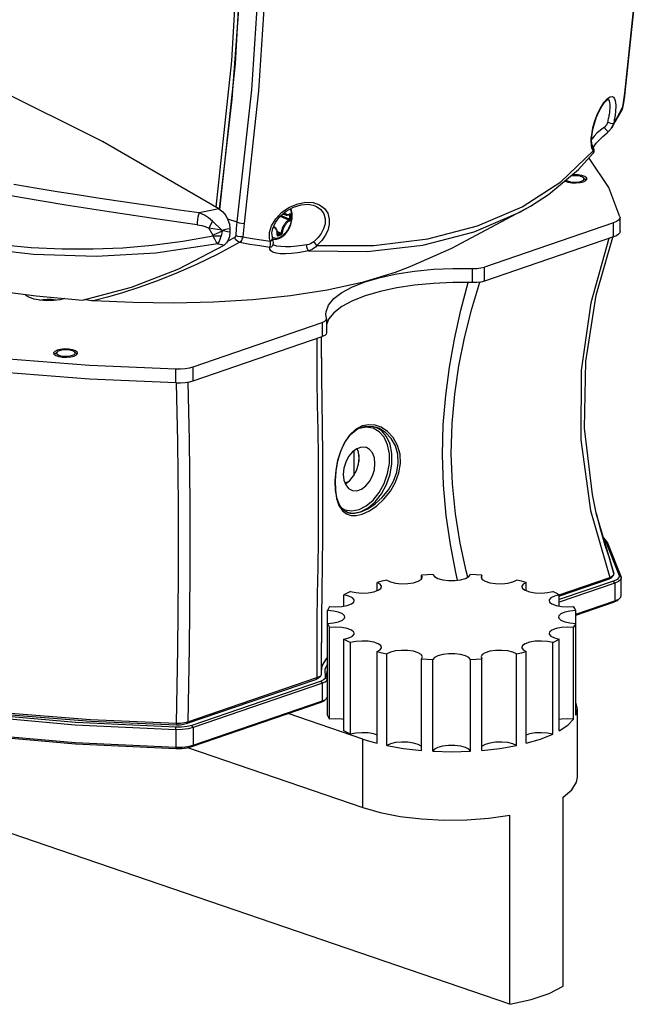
# Model space of a CAD drawing. Extents: x 0 to 420, y 0 to 297.
# Tile 58 of 65: x 365 to 382, y 187 to 213. Entities that reach past the tile are written whole.
import ezdxf

# ---------------------------------------------------------------- set-up
doc = ezdxf.new("R2010")
doc.units = 0
doc.header["$LTSCALE"] = 23.1
doc.layers.get('0').update_dxf_attribs({"linetype": 'CONTINUOUS'})
doc.layers.add('02___PRT_ALL_AXES', color=7, linetype='CONTINUOUS')

msp = doc.modelspace()

# ---------------------------------------------------------------- linework, layer by layer
at = {"color": 7, "linetype": 'CONTINUOUS'}
for p, q in [((371.001, 211.714), (371.24, 215.934)), ((370.485, 207.897), (370.901, 211.798)), ((370.584, 207.835), (371.001, 211.714)), ((367.459, 209.642), (364.332, 211.199)), ((381.387, 210.952), (381.38, 210.935)), ((381.387, 210.953), (381.387, 210.952)), ((380.828, 210.695), (380.916, 210.791)), ((380.922, 210.771), (380.923, 210.771)), ((381.334, 210.585), (381.347, 210.677)), ((381.025, 209.999), (381.305, 210.493)), ((381.246, 210.415), (381.327, 210.568)), ((381.305, 210.493), (381.305, 210.493)), ((381.327, 210.568), (381.334, 210.585)), ((380.953, 209.917), (381.025, 209.999)), ((381.025, 209.999), (381.025, 209.999)), ((370.56, 207.854), (367.459, 209.642)), ((380.487, 209.778), (380.493, 209.824)), ((379.667, 208.567), (380.537, 209.393)), ((380.529, 209.478), (380.529, 209.479)), ((380.531, 209.475), (380.559, 209.523)), ((378.639, 207.903), (379.667, 208.567)), ((380.221, 208.589), (380.271, 208.613)), ((380.271, 208.613), (380.293, 208.642)), ((380.277, 208.68), (380.323, 208.639)), ((380.34, 208.618), (380.323, 208.639)), ((380.343, 208.608), (380.34, 208.618)), ((365.712, 208.396), (365.091, 208.502)), ((366.246, 208.308), (365.712, 208.396)), ((366.784, 208.221), (366.246, 208.308)), ((367.327, 208.137), (366.784, 208.221)), ((370.034, 207.744), (369.502, 207.818)), ((370.56, 207.854), (370.66, 207.774)), ((377.452, 207.394), (378.639, 207.903)), ((378.867, 207.924), (378.868, 207.925)), ((370.385, 207.521), (370.291, 207.335)), ((370.789, 207.582), (371.037, 207.501)), ((372.355, 207.686), (372.249, 207.706)), ((372.411, 207.689), (372.439, 207.685)), ((372.435, 207.698), (372.434, 207.698)), ((372.438, 207.695), (372.435, 207.698)), ((370.653, 207.266), (370.64, 207.287)), ((370.847, 207.33), (370.847, 207.229)), ((372.031, 207.368), (372.014, 207.377)), ((381.075, 207.478), (377.634, 206.301)), ((370.976, 207.085), (370.784, 206.982)), ((371.995, 207.045), (372.038, 207.04)), ((372.116, 207.159), (372.122, 207.155)), ((372.116, 207.155), (372.118, 207.154)), ((372.118, 207.154), (372.122, 207.155)), ((372.119, 207.214), (372.199, 207.181)), ((381.075, 207.102), (377.634, 205.925)), ((370.531, 206.921), (368.876, 206.672)), ((372.047, 206.876), (372.046, 206.877)), ((377.315, 205.885), (377.315, 206.261)), ((377.634, 205.925), (377.634, 206.301)), ((364.475, 205.689), (365.687, 205.532)), ((365.427, 205.537), (365.406, 205.568)), ((365.687, 205.532), (366.924, 205.417)), ((373.426, 204.931), (373.411, 205.043)), ((373.428, 204.919), (373.426, 204.931)), ((373.428, 204.919), (373.428, 204.543)), ((373.483, 204.911), (373.428, 204.763)), ((369.87, 203.645), (373.311, 204.822)), ((373.311, 204.822), (373.311, 204.446)), ((369.87, 203.269), (373.311, 204.446)), ((373.289, 203.87), (373.294, 204.44)), ((366.183, 203.978), (366.18, 203.967)), ((366.199, 204), (366.183, 203.978)), ((366.246, 204.041), (366.199, 204)), ((366.252, 204.046), (366.246, 204.041)), ((366.302, 204.07), (366.252, 204.046)), ((366.656, 203.949), (366.705, 203.973)), ((366.705, 203.973), (366.728, 204.002)), ((366.712, 204.041), (366.758, 204)), ((366.775, 203.978), (366.758, 204)), ((366.775, 203.977), (366.775, 203.978)), ((373.289, 203.886), (373.289, 203.87)), ((374.487, 202.036), (374.294, 202.001)), ((374.883, 202.031), (374.721, 202.087)), ((374.892, 201.945), (374.729, 202.037)), ((374.762, 202.029), (374.762, 202.029)), ((374.152, 201.399), (374.152, 200.744)), ((374.284, 201.296), (374.284, 201.119)), ((373.913, 200.555), (374.015, 200.59)), ((373.822, 199.888), (373.917, 199.834)), ((373.85, 199.808), (373.962, 199.721)), ((373.985, 199.758), (373.986, 199.758)), ((380.615, 199.743), (380.633, 199.665)), ((380.633, 199.665), (381.087, 198.138)), ((380.775, 199.133), (380.913, 198.952)), ((380.786, 199.099), (380.864, 198.996)), ((380.864, 198.996), (381.23, 198.079)), ((380.913, 198.952), (381.28, 198.034)), ((381.087, 198.138), (380.979, 198.504)), ((380.973, 198.029), (381.041, 198.062)), ((381.029, 198.036), (381.073, 198.091)), ((381.041, 198.062), (381.073, 198.091)), ((381.073, 198.091), (381.08, 198.1)), ((381.08, 198.1), (381.087, 198.138)), ((381.28, 198.034), (381.23, 198.079)), ((379.63, 197.569), (380.973, 198.029)), ((381.077, 197.934), (379.631, 197.44)), ((381.112, 197.875), (379.631, 197.368)), ((379.641, 197.539), (380.939, 197.983)), ((380.973, 198.029), (380.939, 197.983)), ((381.112, 197.875), (381.077, 197.934)), ((381.112, 197.875), (381.112, 197.405)), ((381.28, 198.034), (381.282, 198.017)), ((380.074, 197.05), (381.112, 197.405)), ((380.074, 197.027), (381.077, 197.37)), ((381.112, 197.405), (381.077, 197.37)), ((381.112, 197.405), (381.213, 197.453)), ((381.213, 197.453), (381.241, 197.474)), ((378.315, 186.657), (349.823, 196.403)), ((373.295, 195.453), (373.289, 196.294)), ((373.449, 195.716), (373.383, 195.584)), ((373.284, 195.424), (373.295, 195.453)), ((373.383, 195.584), (373.387, 195.365)), ((373.421, 195.436), (373.439, 195.307)), ((369.694, 194.137), (373.138, 195.315)), ((369.728, 194.183), (373.172, 195.361)), ((373.286, 195.269), (369.838, 194.09)), ((373.321, 195.21), (369.873, 194.031)), ((373.172, 195.361), (373.138, 195.315)), ((373.172, 195.361), (373.243, 195.39)), ((373.224, 195.363), (373.275, 195.413)), ((373.243, 195.39), (373.275, 195.413)), ((373.275, 195.413), (373.284, 195.424)), ((373.321, 195.21), (373.286, 195.269)), ((373.321, 194.741), (373.321, 195.21)), ((373.437, 195.32), (373.387, 195.365)), ((373.439, 195.307), (373.431, 195.28)), ((369.838, 193.526), (373.286, 194.706)), ((369.873, 193.561), (373.321, 194.741)), ((373.321, 194.741), (373.286, 194.706)), ((373.321, 194.741), (373.391, 194.773)), ((373.365, 194.747), (373.411, 194.787)), ((373.391, 194.773), (373.411, 194.787)), ((364.895, 194.427), (367.14, 194.249)), ((374.393, 193.722), (372.402, 194.403)), ((364.908, 194.381), (367.148, 194.203)), ((369.414, 194.038), (366.734, 194.163)), ((367.14, 194.249), (369.422, 194.149)), ((367.148, 194.203), (369.426, 194.103)), ((369.422, 194.149), (369.426, 194.103)), ((369.64, 194.163), (369.728, 194.183)), ((369.728, 194.183), (369.694, 194.137)), ((369.41, 193.974), (366.724, 194.099)), ((369.41, 193.974), (369.414, 194.038)), ((369.41, 193.974), (369.41, 193.504)), ((369.565, 194.041), (369.414, 194.038)), ((369.873, 194.031), (369.838, 194.09)), ((369.873, 194.031), (369.873, 193.561)), ((369.41, 193.504), (369.414, 193.474)), ((369.737, 193.527), (369.873, 193.561)), ((369.873, 193.561), (369.838, 193.526)), ((379.729, 187.141), (379.729, 192.178)), ((378.315, 186.657), (378.315, 191.694))]:
    msp.add_line(p, q, dxfattribs=at)
for points in [[(381.38, 210.935), (381.824, 215.166), (382.057, 219.5), (382.077, 223.916), (381.882, 228.436), (381.467, 233.04), (380.829, 237.714)], [(381.387, 210.953), (381.829, 215.155), (382.065, 219.549), (382.083, 224.027), (381.881, 228.572), (381.462, 233.165), (380.84, 237.699)], [(371.242, 230.194), (371.635, 226.252), (371.869, 222.346), (371.942, 218.479), (371.855, 214.681), (371.613, 210.994), (371.227, 207.463)], [(371.445, 226.25), (371.678, 222.353), (371.751, 218.495), (371.664, 214.705), (371.423, 211.026), (371.037, 207.501)], [(370.578, 207.839), (370.911, 210.769), (371.146, 213.892), (371.266, 217.064), (371.273, 220.276)], [(370.901, 211.798), (371.138, 215.982), (371.173, 220.247)], [(381.327, 210.568), (381.353, 210.747), (381.38, 210.935)], [(381.347, 210.677), (381.373, 210.856), (381.387, 210.952)], [(380.493, 209.824), (380.527, 210.009), (380.581, 210.198), (380.652, 210.382), (380.736, 210.552), (380.828, 210.695)], [(380.502, 209.84), (380.514, 209.913), (380.555, 210.091), (380.615, 210.276), (380.691, 210.451), (380.772, 210.596), (380.848, 210.7), (380.907, 210.756), (380.918, 210.763)], [(380.916, 210.791), (380.986, 210.837), (381.038, 210.843), (381.076, 210.823), (381.102, 210.785), (381.12, 210.735), (381.13, 210.677), (381.135, 210.615), (381.135, 210.552), (381.132, 210.489), (381.127, 210.427), (381.12, 210.367)], [(380.923, 210.771), (380.944, 210.756), (380.962, 210.725), (380.972, 210.683)], [(380.972, 210.683), (380.977, 210.634), (380.978, 210.581), (380.976, 210.526), (380.971, 210.472), (380.965, 210.419), (380.957, 210.367)], [(381.072, 210.117), (381.161, 210.264), (381.246, 210.415)], [(381.305, 210.493), (381.323, 210.538), (381.334, 210.585)], [(381.305, 210.493), (381.309, 210.502), (381.32, 210.532), (381.327, 210.568)], [(380.913, 210.151), (380.906, 210.125), (380.896, 210.103), (380.886, 210.084), (380.874, 210.067), (380.862, 210.052), (380.849, 210.038), (380.832, 210.024)], [(380.957, 210.367), (380.952, 210.338), (380.947, 210.308), (380.941, 210.277), (380.935, 210.246), (380.928, 210.215), (380.921, 210.183), (380.913, 210.151)], [(381.072, 210.117), (381.048, 210.119), (381.006, 210.127), (380.957, 210.138), (380.913, 210.151)], [(381.12, 210.367), (381.115, 210.333), (381.109, 210.298), (381.103, 210.263), (381.096, 210.227), (381.089, 210.191), (381.081, 210.154), (381.072, 210.117)], [(380.633, 209.865), (380.555, 209.786), (380.493, 209.711)], [(380.559, 209.523), (380.615, 209.597), (380.694, 209.684), (380.791, 209.778), (380.903, 209.876), (380.953, 209.917)], [(380.832, 210.024), (380.726, 209.944), (380.633, 209.865)], [(380.953, 209.917), (380.944, 209.915), (380.919, 209.924), (380.887, 209.95), (380.855, 209.986), (380.832, 210.024)], [(381.072, 210.117), (381.062, 210.079), (381.049, 210.045), (381.034, 210.015), (381.025, 209.999)], [(380.49, 209.528), (380.484, 209.58), (380.481, 209.631), (380.481, 209.681), (380.483, 209.73), (380.487, 209.778)], [(380.529, 209.479), (380.521, 209.493), (380.502, 209.556), (380.492, 209.653), (380.496, 209.777), (380.502, 209.84)], [(380.537, 209.393), (380.515, 209.433), (380.5, 209.479), (380.49, 209.528)], [(380.537, 209.393), (380.544, 209.437), (380.529, 209.478)], [(380.536, 209.331), (380.541, 209.337), (380.559, 209.38), (380.557, 209.421), (380.548, 209.448), (380.537, 209.466), (380.529, 209.478)], [(380.536, 209.331), (380.541, 209.339), (380.544, 209.349), (380.544, 209.361), (380.542, 209.375), (380.537, 209.393)], [(378.867, 207.924), (379.346, 208.236), (380.141, 208.903), (380.536, 209.331)], [(369.981, 207.426), (368.932, 207.575), (367.753, 207.75), (366.481, 207.949), (365.323, 208.143), (364.064, 208.369), (362.719, 208.633)], [(379.807, 208.623), (379.839, 208.6), (379.901, 208.579), (379.979, 208.566), (380.066, 208.564), (380.15, 208.571), (380.221, 208.589)], [(380.277, 208.68), (380.249, 208.698), (380.187, 208.719), (380.109, 208.732), (380.022, 208.734), (379.938, 208.726), (379.927, 208.724)], [(380.293, 208.642), (380.285, 208.671), (380.277, 208.68)], [(368.422, 207.973), (367.874, 208.054), (367.327, 208.137)], [(371.909, 207.217), (371.961, 207.402), (372.072, 207.589), (372.237, 207.76), (372.44, 207.898), (372.661, 207.988), (372.877, 208.028), (373.074, 208.017)], [(369.502, 207.818), (368.973, 207.893), (368.422, 207.973)], [(370.56, 207.854), (370.386, 207.817), (370.21, 207.78), (370.034, 207.744)], [(370.66, 207.774), (370.74, 207.676), (370.8, 207.562), (370.836, 207.443), (370.847, 207.33)], [(371.977, 207.25), (371.993, 207.327), (372.063, 207.49), (372.185, 207.651), (372.349, 207.791), (372.543, 207.898), (372.749, 207.961), (372.941, 207.973), (373.074, 207.95)], [(372.502, 207.652), (372.502, 207.68), (372.499, 207.713), (372.494, 207.749), (372.485, 207.787), (372.472, 207.826), (372.46, 207.852)], [(372.512, 207.663), (372.508, 207.735), (372.495, 207.804), (372.476, 207.861)], [(373.074, 208.017), (373.241, 207.961), (373.37, 207.864), (373.458, 207.733), (373.499, 207.58), (373.496, 207.431)], [(373.074, 207.95), (373.163, 207.914), (373.278, 207.829), (373.356, 207.714), (373.39, 207.581), (373.386, 207.451)], [(378.868, 207.925), (376.754, 206.795), (375.648, 206.304)], [(377.36, 207.235), (378.579, 207.761), (378.867, 207.924)], [(370.034, 207.744), (370.015, 207.692), (369.999, 207.631), (369.988, 207.562), (369.981, 207.492), (369.981, 207.426)], [(370.385, 207.521), (370.28, 207.61), (370.172, 207.679), (370.034, 207.744)], [(370.64, 207.287), (370.554, 207.363), (370.47, 207.441), (370.385, 207.521)], [(371.038, 207.503), (371.094, 207.479), (371.16, 207.466), (371.227, 207.463)], [(371.982, 207.099), (372.007, 207.087), (372.05, 207.076), (372.094, 207.074), (372.139, 207.081), (372.185, 207.096), (372.231, 207.12), (372.276, 207.151), (372.318, 207.19), (372.358, 207.235), (372.394, 207.285), (372.425, 207.34), (372.452, 207.398), (372.471, 207.453), (372.484, 207.502), (372.493, 207.547), (372.499, 207.587), (372.502, 207.623), (372.502, 207.652)], [(372.038, 207.04), (372.095, 207.045), (372.153, 207.062), (372.211, 207.089), (372.267, 207.128), (372.32, 207.176), (372.368, 207.232), (372.41, 207.295), (372.446, 207.364), (372.474, 207.437), (372.495, 207.512), (372.508, 207.588), (372.512, 207.663)], [(372.189, 207.655), (372.27, 207.622), (372.351, 207.589), (372.429, 207.557)], [(372.212, 207.674), (372.282, 207.646), (372.362, 207.614), (372.439, 207.582)], [(372.429, 207.557), (372.417, 207.551), (372.403, 207.543), (372.391, 207.535), (372.38, 207.526), (372.37, 207.518), (372.361, 207.51), (372.352, 207.501), (372.342, 207.49), (372.332, 207.478), (372.32, 207.463), (372.307, 207.446), (372.294, 207.425), (372.281, 207.403), (372.269, 207.378), (372.257, 207.352), (372.246, 207.324), (372.236, 207.295), (372.229, 207.268), (372.224, 207.243), (372.22, 207.222), (372.218, 207.204)], [(372.443, 207.534), (372.432, 207.528), (372.419, 207.521), (372.408, 207.513), (372.397, 207.505), (372.388, 207.497), (372.38, 207.489), (372.371, 207.481), (372.362, 207.471), (372.353, 207.459), (372.342, 207.446), (372.33, 207.429), (372.318, 207.41), (372.306, 207.389), (372.294, 207.366), (372.282, 207.341), (372.272, 207.315), (372.263, 207.288), (372.256, 207.262), (372.251, 207.239), (372.247, 207.22), (372.245, 207.202)], [(372.281, 207.733), (372.281, 207.732), (372.293, 207.719), (372.306, 207.708), (372.319, 207.7), (372.331, 207.693), (372.341, 207.689), (372.351, 207.686), (372.355, 207.686)], [(372.301, 207.75), (372.305, 207.746), (372.317, 207.734), (372.328, 207.723), (372.341, 207.715), (372.352, 207.709), (372.362, 207.705), (372.371, 207.703), (372.379, 207.701), (372.388, 207.7), (372.397, 207.7), (372.407, 207.701), (372.419, 207.704), (372.432, 207.708), (372.443, 207.713)], [(372.355, 207.686), (372.381, 207.684), (372.41, 207.688), (372.436, 207.699)], [(372.429, 207.557), (372.432, 207.559), (372.435, 207.564), (372.438, 207.57), (372.439, 207.576), (372.439, 207.582)], [(372.443, 207.534), (372.443, 207.539), (372.441, 207.545), (372.438, 207.55), (372.434, 207.554), (372.429, 207.557)], [(372.443, 207.713), (372.443, 207.708), (372.441, 207.703), (372.438, 207.7), (372.436, 207.699)], [(372.439, 207.685), (372.439, 207.69), (372.438, 207.695)], [(372.468, 207.687), (372.464, 207.685), (372.458, 207.684), (372.451, 207.683), (372.445, 207.684), (372.439, 207.685)], [(372.439, 207.685), (372.44, 207.659), (372.44, 207.633)], [(372.44, 207.633), (372.44, 207.608), (372.439, 207.582)], [(372.468, 207.583), (372.464, 207.582), (372.458, 207.581), (372.451, 207.581), (372.445, 207.581), (372.439, 207.582)], [(372.468, 207.687), (372.468, 207.694), (372.466, 207.701), (372.464, 207.707), (372.46, 207.711), (372.457, 207.714), (372.453, 207.715), (372.449, 207.715), (372.446, 207.715), (372.443, 207.713)], [(372.443, 207.534), (372.446, 207.535), (372.449, 207.538), (372.453, 207.541), (372.457, 207.546), (372.46, 207.552), (372.464, 207.56), (372.466, 207.568), (372.468, 207.576), (372.468, 207.583)], [(372.468, 207.687), (372.469, 207.661), (372.469, 207.635)], [(372.469, 207.635), (372.469, 207.609), (372.468, 207.583)], [(370.409, 207.126), (369.596, 206.98), (368.778, 206.873), (367.994, 206.807), (367.21, 206.775), (366.382, 206.777), (365.557, 206.815), (364.708, 206.891), (363.865, 207.002), (363.126, 207.128), (362.395, 207.277)], [(369.981, 207.426), (370.099, 207.404), (370.195, 207.376), (370.291, 207.335)], [(370.64, 207.287), (370.521, 207.298), (370.406, 207.314), (370.291, 207.335)], [(370.291, 207.335), (370.328, 207.275), (370.364, 207.214), (370.4, 207.153)], [(370.653, 207.266), (370.569, 207.22), (370.483, 207.182), (370.4, 207.153)], [(370.622, 207.125), (370.635, 207.169), (370.645, 207.216), (370.653, 207.266)], [(370.64, 207.287), (370.709, 207.301), (370.778, 207.316), (370.847, 207.33)], [(370.847, 207.229), (370.783, 207.241), (370.718, 207.253), (370.653, 207.266)], [(371.038, 207.501), (371.022, 207.324), (371.006, 207.139)], [(371.227, 207.463), (371.212, 207.285), (371.195, 207.103)], [(371.99, 207.065), (371.982, 207.098), (371.973, 207.209), (371.977, 207.25)], [(372.11, 207.156), (372.112, 207.174), (372.113, 207.193), (372.113, 207.21), (372.111, 207.224), (372.109, 207.237), (372.107, 207.248), (372.104, 207.259), (372.1, 207.271), (372.094, 207.283), (372.087, 207.297), (372.077, 207.31), (372.066, 207.322), (372.054, 207.332), (372.041, 207.341), (372.028, 207.347), (372.017, 207.352), (372.006, 207.355), (372.005, 207.355)], [(372.031, 207.368), (372.024, 207.372), (372.014, 207.376)], [(372.116, 207.161), (372.119, 207.199), (372.117, 207.239), (372.109, 207.275), (372.094, 207.308), (372.075, 207.335), (372.051, 207.357), (372.031, 207.368)], [(372.116, 207.244), (372.139, 207.235), (372.218, 207.204)], [(373.386, 207.451), (373.349, 207.319), (373.287, 207.198), (373.203, 207.084), (373.085, 206.972)], [(373.496, 207.431), (373.457, 207.277), (373.391, 207.137), (373.299, 207.005), (373.171, 206.873)], [(373.171, 206.873), (374.684, 206.876), (376.125, 207.05), (377.452, 207.394)], [(368.876, 206.672), (367.289, 206.581), (365.621, 206.633), (363.918, 206.834), (362.443, 207.121)], [(370.4, 207.153), (370.405, 207.143), (370.408, 207.134), (370.409, 207.126)], [(370.622, 207.125), (370.551, 207.119), (370.479, 207.12), (370.409, 207.126)], [(370.531, 206.921), (370.488, 206.974), (370.447, 207.043), (370.409, 207.126)], [(370.531, 206.921), (370.562, 206.974), (370.593, 207.043), (370.622, 207.125)], [(370.847, 207.229), (370.837, 207.116), (370.807, 207.02), (370.76, 206.943), (370.695, 206.887)], [(371.006, 207.139), (371.004, 207.126), (371, 207.114), (370.995, 207.103), (370.987, 207.093), (370.976, 207.085)], [(371.114, 206.959), (371.06, 206.985), (371.012, 207.028), (370.976, 207.085)], [(371.195, 207.103), (371.128, 207.105), (371.062, 207.117), (371.006, 207.139)], [(371.195, 207.103), (371.186, 207.071), (371.173, 207.039), (371.158, 207.009), (371.138, 206.982), (371.114, 206.959)], [(371.195, 207.103), (371.441, 207.061), (371.684, 207.023), (371.926, 206.989)], [(371.926, 206.989), (371.91, 207.057), (371.904, 207.133), (371.909, 207.217)], [(371.917, 206.832), (371.924, 206.847), (371.928, 206.865), (371.93, 206.886), (371.931, 206.908), (371.93, 206.933), (371.929, 206.96), (371.926, 206.989)], [(371.926, 206.989), (371.966, 207.013), (371.989, 207.043), (371.99, 207.065)], [(372.008, 206.897), (372.014, 206.946), (372.007, 206.999), (371.99, 207.065)], [(372.11, 207.156), (372.109, 207.151), (372.109, 207.147), (372.11, 207.142), (372.112, 207.137), (372.114, 207.133), (372.118, 207.129), (372.123, 207.128), (372.129, 207.127), (372.134, 207.128)], [(372.11, 207.156), (372.113, 207.158), (372.116, 207.16), (372.116, 207.161)], [(372.116, 207.154), (372.116, 207.154), (372.116, 207.154), (372.116, 207.156), (372.116, 207.16), (372.116, 207.161)], [(372.199, 207.181), (372.161, 207.168), (372.122, 207.155)], [(372.134, 207.128), (372.134, 207.135), (372.133, 207.141), (372.13, 207.147), (372.127, 207.152), (372.122, 207.155)], [(372.212, 207.155), (372.174, 207.141), (372.134, 207.128)], [(372.199, 207.181), (372.204, 207.184), (372.209, 207.187), (372.213, 207.192), (372.216, 207.198), (372.218, 207.204)], [(372.212, 207.155), (372.212, 207.161), (372.211, 207.167), (372.208, 207.173), (372.204, 207.178), (372.199, 207.181)], [(372.212, 207.155), (372.217, 207.158), (372.223, 207.162), (372.229, 207.167), (372.234, 207.174), (372.238, 207.18), (372.241, 207.187), (372.243, 207.193), (372.244, 207.198), (372.245, 207.202)], [(372.245, 207.202), (372.24, 207.201), (372.235, 207.2), (372.229, 207.201), (372.223, 207.202), (372.218, 207.204)], [(372.945, 206.73), (374.508, 206.716), (375.993, 206.884), (377.36, 207.235)], [(380.954, 207.06), (380.467, 205.345), (380.209, 203.544), (380.2, 201.7), (380.46, 199.813), (380.973, 198.029)], [(366.924, 205.417), (368.232, 205.764), (369.491, 206.255), (370.695, 206.887)], [(371.114, 206.959), (370.53, 206.647), (369.961, 206.371), (369.409, 206.129), (368.892, 205.924), (368.42, 205.756), (367.99, 205.616), (367.59, 205.499), (367.204, 205.396)], [(370.531, 206.921), (370.585, 206.91), (370.64, 206.898), (370.695, 206.887)], [(371.114, 206.959), (371.384, 206.912), (371.652, 206.87), (371.917, 206.832)], [(372.945, 206.73), (372.814, 206.703), (372.66, 206.678), (372.493, 206.659), (372.333, 206.651), (372.195, 206.655), (372.083, 206.671), (371.996, 206.699), (371.941, 206.736), (371.916, 206.78), (371.917, 206.832)], [(371.917, 206.832), (371.963, 206.843), (371.997, 206.873), (372.008, 206.897)], [(372.047, 206.876), (372.013, 206.894), (372.009, 206.898)], [(372.9, 206.893), (372.777, 206.873), (372.633, 206.855), (372.478, 206.842), (372.33, 206.839), (372.205, 206.845), (372.104, 206.86), (372.047, 206.876)], [(373.085, 206.972), (373.044, 206.944), (373, 206.922), (372.952, 206.905), (372.9, 206.893)], [(372.945, 206.73), (372.928, 206.756), (372.912, 206.8), (372.902, 206.85), (372.9, 206.893)], [(373.171, 206.873), (373.131, 206.834), (373.089, 206.8), (373.043, 206.772), (372.995, 206.748), (372.945, 206.73)], [(373.171, 206.873), (373.143, 206.906), (373.112, 206.941), (373.085, 206.972)], [(375.648, 206.304), (375.257, 206.154), (374.377, 205.889), (373.442, 205.686), (372.466, 205.536), (371.459, 205.431), (370.417, 205.367), (369.346, 205.342), (368.267, 205.353), (367.204, 205.396)], [(373.411, 205.043), (373.417, 205.109), (373.483, 205.287), (373.624, 205.459), (373.837, 205.622), (374.118, 205.773), (374.459, 205.908), (374.855, 206.025), (375.296, 206.121), (375.773, 206.193), (376.276, 206.242), (376.794, 206.264), (377.315, 206.261)], [(377.315, 206.261), (377.431, 206.263), (377.541, 206.277), (377.634, 206.301)], [(377.315, 205.885), (376.794, 205.889), (376.276, 205.866), (375.773, 205.818), (375.296, 205.745), (374.855, 205.649), (374.459, 205.532), (374.118, 205.397), (373.837, 205.246), (373.624, 205.083), (373.483, 204.911)], [(376.917, 197.961), (376.87, 198.165), (376.729, 198.906), (376.618, 199.684), (376.546, 200.486), (376.52, 201.294), (376.539, 202.093), (376.602, 202.875), (376.701, 203.632), (376.835, 204.378), (377.006, 205.148), (377.202, 205.886)], [(377.192, 198.039), (377.148, 198.209), (376.988, 198.945), (376.862, 199.721), (376.78, 200.522), (376.75, 201.328), (376.772, 202.128), (376.843, 202.91), (376.956, 203.666), (377.106, 204.411), (377.301, 205.184), (377.515, 205.898)], [(377.634, 205.925), (377.541, 205.901), (377.431, 205.887), (377.315, 205.885)], [(366.45, 205.461), (366.316, 205.427), (366.148, 205.405), (365.969, 205.401), (365.793, 205.414), (365.636, 205.443), (365.509, 205.487), (365.427, 205.537)], [(365.786, 205.415), (365.874, 205.436), (365.985, 205.446), (366.099, 205.443), (366.203, 205.426), (366.233, 205.416)], [(367.204, 205.396), (367.158, 205.4), (367.111, 205.406), (367.063, 205.414), (367.013, 205.424), (366.98, 205.432)], [(373.311, 204.822), (373.38, 204.854), (373.42, 204.891), (373.428, 204.919)], [(373.171, 204.398), (373.167, 203.871), (373.17, 203.27), (373.179, 202.63), (373.191, 201.952), (373.201, 201.24), (373.207, 200.507), (373.207, 199.764), (373.201, 199.024), (373.191, 198.297), (373.18, 197.588), (373.171, 196.873), (373.167, 196.125), (373.172, 195.361)], [(373.428, 204.543), (373.42, 204.515), (373.38, 204.478), (373.311, 204.446)], [(366.712, 204.041), (366.684, 204.058), (366.622, 204.079), (366.544, 204.092), (366.457, 204.095), (366.373, 204.087), (366.302, 204.07)], [(366.246, 204.041), (366.23, 204.017), (366.237, 203.987)], [(366.237, 203.987), (366.274, 203.96), (366.335, 203.939), (366.414, 203.927), (366.501, 203.924), (366.585, 203.932), (366.656, 203.949)], [(366.728, 204.002), (366.72, 204.032), (366.712, 204.041)], [(373.289, 203.87), (373.291, 203.368), (373.298, 202.72), (373.308, 202.034), (373.316, 201.318), (373.321, 200.583), (373.32, 199.84), (373.315, 199.101), (373.307, 198.376), (373.299, 197.669), (373.292, 196.962), (373.289, 196.285)], [(369.423, 203.211), (369.453, 201.641), (369.469, 199.936), (369.469, 198.098), (369.453, 196.118), (369.422, 194.149)], [(369.729, 203.235), (369.764, 201.684), (369.782, 199.978), (369.783, 198.137), (369.764, 196.155), (369.728, 194.183)], [(374.378, 202.066), (374.198, 201.973), (374.039, 201.825), (373.903, 201.626), (373.797, 201.39), (373.722, 201.131), (373.675, 200.866), (373.656, 200.606)], [(373.985, 199.758), (373.877, 199.819), (373.778, 199.944), (373.708, 200.124), (373.669, 200.348), (373.661, 200.604), (373.681, 200.877), (373.732, 201.154), (373.815, 201.419), (373.931, 201.655), (374.077, 201.846), (374.247, 201.98), (374.359, 202.031)], [(374.343, 199.776), (374.531, 199.861), (374.722, 199.991), (374.909, 200.161), (375.077, 200.366), (375.21, 200.593), (375.3, 200.832), (375.34, 201.073), (375.329, 201.311), (375.265, 201.536), (375.152, 201.735), (375.002, 201.894), (374.836, 201.999), (374.762, 202.029)], [(374.359, 202.031), (374.475, 202.058), (374.667, 202.053), (374.762, 202.029)], [(374.721, 202.087), (374.558, 202.1), (374.378, 202.066)], [(374.378, 199.717), (374.571, 199.805), (374.767, 199.939), (374.958, 200.117), (375.129, 200.33), (375.265, 200.567), (375.356, 200.816), (375.397, 201.067), (375.386, 201.315), (375.321, 201.549), (375.206, 201.757), (375.052, 201.922), (374.883, 202.031)], [(374.832, 201.914), (374.671, 202.007), (374.487, 202.036)], [(374.294, 199.84), (374.487, 199.937), (374.671, 200.092), (374.832, 200.295), (374.963, 200.535), (375.054, 200.797), (375.101, 201.066), (375.101, 201.327), (375.054, 201.564), (374.963, 201.764), (374.832, 201.914)], [(374.329, 199.781), (374.532, 199.883), (374.723, 200.045), (374.892, 200.257), (375.027, 200.507), (375.123, 200.78), (375.171, 201.061), (375.171, 201.332), (375.123, 201.58), (375.027, 201.788), (374.892, 201.945)], [(373.656, 200.606), (373.662, 200.36), (373.696, 200.137), (373.758, 199.949), (373.85, 199.808)], [(373.917, 199.834), (374.101, 199.805), (374.294, 199.84)], [(373.962, 199.721), (374.081, 199.682), (374.213, 199.679), (374.378, 199.717)], [(373.965, 199.769), (374.126, 199.744), (374.329, 199.781)], [(373.986, 199.758), (374.054, 199.741), (374.182, 199.739), (374.343, 199.776)], [(349.78, 198.477), (350.306, 198.054), (351.583, 197.236), (353.132, 196.475), (354.932, 195.782), (356.959, 195.166), (359.183, 194.636), (361.575, 194.2), (364.1, 193.862), (366.724, 193.629), (369.41, 193.504)], [(349.826, 198.437), (350.352, 198.014), (351.625, 197.198), (353.171, 196.438), (354.967, 195.747), (356.99, 195.132), (359.209, 194.604), (361.596, 194.168), (364.116, 193.832), (366.734, 193.599), (369.414, 193.474)], [(381.23, 198.079), (381.221, 198.027), (381.168, 197.977), (381.077, 197.934)], [(380.939, 197.983), (380.999, 198.01), (381.029, 198.036)], [(381.282, 198.017), (381.27, 197.976), (381.212, 197.922), (381.112, 197.875)], [(381.241, 197.474), (381.27, 197.507), (381.282, 197.547)], [(381.077, 197.37), (381.169, 197.414), (381.195, 197.433)], [(373.289, 195.528), (373.313, 195.673), (373.436, 195.882), (373.449, 195.896)], [(373.449, 195.576), (373.439, 195.559), (373.421, 195.436)], [(373.138, 195.315), (373.199, 195.343), (373.224, 195.363)], [(373.387, 195.365), (373.382, 195.33), (373.347, 195.298), (373.286, 195.269)], [(373.431, 195.28), (373.391, 195.242), (373.321, 195.21)], [(366.724, 194.099), (364.1, 194.332), (361.575, 194.669), (359.183, 195.106)], [(366.734, 194.163), (364.116, 194.396), (361.596, 194.732), (359.209, 195.167)], [(373.286, 194.706), (373.347, 194.734), (373.365, 194.747)], [(373.411, 194.787), (373.431, 194.81), (373.439, 194.837)], [(369.422, 194.149), (369.535, 194.151), (369.64, 194.163)], [(369.426, 194.103), (369.524, 194.105), (369.616, 194.117), (369.694, 194.137)], [(369.873, 194.031), (369.735, 193.997), (369.575, 193.977), (369.41, 193.974)], [(369.838, 194.09), (369.711, 194.059), (369.565, 194.041)], [(369.41, 193.504), (369.577, 193.507), (369.737, 193.527)], [(369.414, 193.474), (369.567, 193.477), (369.713, 193.495), (369.838, 193.526)], [(379.729, 192.178), (379.961, 192.37), (380.087, 192.572), (380.112, 192.709)], [(374.393, 191.899), (374.859, 191.766), (375.386, 191.665), (375.959, 191.597), (376.557, 191.566), (377.163, 191.572), (377.755, 191.615), (378.315, 191.694)], [(378.315, 186.657), (378.879, 186.785), (379.357, 186.948), (379.729, 187.141)]]:
    msp.add_lwpolyline(points, dxfattribs=at)
at = {"layer": '02___PRT_ALL_AXES', "color": 7, "linetype": 'CONTINUOUS'}
for p, q in [((379.776, 208.597), (379.787, 208.588)), ((380.312, 208.714), (380.233, 208.741)), ((380.276, 208.574), (380.34, 208.605)), ((380.359, 208.679), (380.312, 208.714)), ((380.34, 208.605), (380.368, 208.641)), ((380.37, 208.651), (380.359, 208.679)), ((380.368, 208.641), (380.37, 208.651)), ((381.246, 207.635), (381.248, 207.62)), ((381.248, 207.244), (381.248, 207.62)), ((381.075, 207.102), (381.075, 207.478)), ((381.155, 207.136), (381.075, 207.102)), ((366.338, 204.107), (366.247, 204.085)), ((366.735, 204.07), (366.657, 204.097)), ((366.153, 204.007), (366.164, 203.979)), ((366.164, 203.979), (366.211, 203.945)), ((366.247, 204.085), (366.183, 204.054)), ((366.699, 203.93), (366.763, 203.961)), ((366.782, 204.036), (366.735, 204.07)), ((366.763, 203.961), (366.792, 203.998)), ((366.793, 204.007), (366.782, 204.036)), ((366.792, 203.998), (366.793, 204.007)), ((369.41, 203.211), (369.41, 203.587)), ((369.87, 203.269), (369.87, 203.645)), ((375.98, 198.034), (375.955, 198.088)), ((375.955, 197.985), (375.955, 198.088)), ((377.569, 198.088), (377.544, 198.034)), ((377.569, 197.985), (377.569, 198.088)), ((374.772, 197.677), (374.772, 197.897)), ((376.522, 197.971), (376.679, 197.953)), ((378.751, 197.677), (378.751, 197.897)), ((381.282, 197.547), (381.282, 198.017)), ((373.892, 197.264), (373.892, 197.567)), ((379.631, 197.264), (379.631, 197.567)), ((373.449, 194.362), (373.449, 197.146)), ((380.074, 194.362), (380.074, 197.146)), ((373.51, 194.256), (373.51, 196.7)), ((380.013, 194.256), (380.013, 196.7)), ((373.892, 193.941), (373.892, 196.384)), ((374.067, 193.852), (374.067, 196.295)), ((379.457, 193.852), (379.457, 196.295)), ((379.631, 193.941), (379.631, 196.384)), ((374.772, 193.611), (374.772, 196.054)), ((375.033, 193.551), (375.033, 195.994)), ((378.49, 193.551), (378.49, 195.994)), ((378.751, 193.611), (378.751, 196.054)), ((375.955, 195.864), (375.98, 195.917)), ((375.955, 193.42), (375.955, 195.864)), ((376.263, 193.399), (376.263, 195.843)), ((377.26, 193.399), (377.26, 195.843)), ((377.544, 195.917), (377.569, 195.864)), ((377.569, 193.42), (377.569, 195.864)), ((373.439, 195.307), (373.439, 194.837)), ((380.112, 194.532), (380.074, 194.703)), ((380.074, 194.362), (380.112, 194.532)), ((380.112, 192.709), (380.112, 194.532)), ((374.393, 191.899), (374.393, 193.722)), ((369.721, 193.497), (374.393, 191.899))]:
    msp.add_line(p, q, dxfattribs=at)
for points in [[(381.246, 207.635), (380.95, 208.423), (380.424, 209.197), (380.418, 209.203)], [(379.787, 208.588), (379.866, 208.561), (379.967, 208.545), (380.078, 208.542), (380.185, 208.552), (380.276, 208.574)], [(380.233, 208.741), (380.132, 208.757), (380.022, 208.76), (379.964, 208.755)], [(381.248, 207.62), (381.242, 207.592), (381.211, 207.551), (381.155, 207.512), (381.075, 207.478)], [(381.248, 207.244), (381.242, 207.216), (381.211, 207.175), (381.155, 207.136)], [(380.633, 199.665), (380.513, 200.238), (380.306, 202.004), (380.338, 203.785), (380.609, 205.552), (381.055, 207.095)], [(369.41, 203.211), (367.105, 203.312), (364.841, 203.492), (362.643, 203.75), (360.532, 204.082), (358.529, 204.485)], [(366.657, 204.097), (366.556, 204.113), (366.445, 204.117), (366.338, 204.107)], [(364.841, 203.868), (367.105, 203.688), (369.41, 203.587)], [(366.183, 204.054), (366.154, 204.017), (366.153, 204.007)], [(366.211, 203.945), (366.29, 203.918), (366.39, 203.902), (366.501, 203.898), (366.608, 203.908), (366.699, 203.93)], [(369.41, 203.587), (369.534, 203.588), (369.656, 203.599), (369.77, 203.618), (369.87, 203.645)], [(369.41, 203.211), (369.534, 203.212), (369.656, 203.223), (369.77, 203.242), (369.87, 203.269)], [(374.488, 201.488), (374.47, 201.494), (374.354, 201.499), (374.233, 201.458), (374.118, 201.373), (374.016, 201.252), (373.937, 201.103), (373.887, 200.94), (373.87, 200.775)], [(374.718, 201.066), (374.701, 201.219), (374.651, 201.347), (374.572, 201.442), (374.488, 201.488)], [(373.924, 200.526), (373.93, 200.528), (374.046, 200.613), (374.147, 200.735), (374.226, 200.883), (374.277, 201.046), (374.294, 201.211)], [(374.294, 201.211), (374.277, 201.364), (374.239, 201.46)], [(374.1, 200.353), (374.118, 200.347), (374.233, 200.342), (374.354, 200.383), (374.47, 200.468), (374.572, 200.589), (374.651, 200.738), (374.701, 200.901), (374.718, 201.066)], [(373.87, 200.775), (373.887, 200.622), (373.937, 200.494), (374.016, 200.399), (374.1, 200.353)], [(380.615, 199.743), (380.725, 199.303), (380.848, 198.887), (380.979, 198.504)], [(376.263, 198.109), (376.108, 198.099), (375.955, 198.088)], [(376.263, 198.109), (376.302, 198.054), (376.392, 198.006), (376.522, 197.971)], [(376.679, 197.953), (376.844, 197.953), (377.001, 197.971), (377.132, 198.006), (377.221, 198.054), (377.26, 198.109)], [(377.569, 198.088), (377.415, 198.099), (377.26, 198.109)], [(375.033, 197.957), (374.901, 197.928), (374.772, 197.897)], [(374.893, 197.786), (374.892, 197.794), (374.857, 197.849), (374.772, 197.897)], [(375.033, 197.957), (375.13, 197.912), (375.267, 197.879), (375.426, 197.864), (375.592, 197.867), (375.745, 197.889), (375.869, 197.927), (375.95, 197.976), (375.98, 198.034)], [(377.544, 198.034), (377.573, 197.976), (377.654, 197.927), (377.778, 197.889), (377.931, 197.867), (378.097, 197.864), (378.257, 197.879), (378.393, 197.912), (378.49, 197.957)], [(378.751, 197.897), (378.622, 197.928), (378.49, 197.957)], [(378.751, 197.897), (378.666, 197.849), (378.631, 197.794), (378.63, 197.786)], [(374.067, 197.656), (373.976, 197.612), (373.892, 197.567)], [(374.166, 197.414), (374.164, 197.432), (374.119, 197.487), (374.024, 197.533), (373.892, 197.567)], [(374.067, 197.656), (374.207, 197.627), (374.369, 197.615), (374.534, 197.622), (374.683, 197.646), (374.8, 197.687), (374.873, 197.738), (374.893, 197.786)], [(378.63, 197.786), (378.651, 197.738), (378.723, 197.687), (378.84, 197.646), (378.99, 197.622), (379.154, 197.615), (379.316, 197.627), (379.457, 197.656)], [(379.631, 197.567), (379.499, 197.533), (379.404, 197.487), (379.359, 197.432), (379.357, 197.414)], [(379.631, 197.567), (379.547, 197.612), (379.457, 197.656)], [(373.51, 197.252), (373.673, 197.243), (373.836, 197.253), (373.98, 197.281), (374.09, 197.323), (374.154, 197.376), (374.166, 197.414)], [(379.357, 197.414), (379.369, 197.376), (379.433, 197.323), (379.543, 197.281), (379.687, 197.253), (379.85, 197.243), (380.013, 197.252)], [(373.51, 197.252), (373.476, 197.199), (373.449, 197.146)], [(373.911, 196.976), (373.905, 197.004), (373.85, 197.057), (373.748, 197.102), (373.609, 197.133), (373.449, 197.146)], [(380.074, 197.146), (379.915, 197.133), (379.775, 197.102), (379.673, 197.057), (379.619, 197.004), (379.612, 196.976)], [(380.074, 197.146), (380.047, 197.199), (380.013, 197.252)], [(373.449, 196.805), (373.609, 196.818), (373.748, 196.849), (373.85, 196.894), (373.905, 196.947), (373.911, 196.976)], [(373.449, 196.805), (373.476, 196.752), (373.51, 196.7)], [(379.612, 196.976), (379.619, 196.947), (379.673, 196.894), (379.775, 196.849), (379.915, 196.818), (380.074, 196.805)], [(380.013, 196.7), (380.047, 196.752), (380.074, 196.805)], [(374.166, 196.537), (374.154, 196.575), (374.09, 196.628), (373.98, 196.67), (373.836, 196.698), (373.673, 196.708), (373.51, 196.7)], [(373.892, 196.384), (374.024, 196.418), (374.119, 196.464), (374.164, 196.519), (374.166, 196.537)], [(380.013, 196.7), (379.85, 196.708), (379.687, 196.698), (379.543, 196.67), (379.433, 196.628), (379.369, 196.575), (379.357, 196.537)], [(379.357, 196.537), (379.359, 196.519), (379.404, 196.464), (379.499, 196.418), (379.631, 196.384)], [(373.892, 196.384), (373.976, 196.339), (374.067, 196.295)], [(374.893, 196.165), (374.873, 196.214), (374.8, 196.265), (374.683, 196.305), (374.534, 196.329), (374.369, 196.336), (374.207, 196.324), (374.067, 196.295)], [(379.457, 196.295), (379.316, 196.324), (379.154, 196.336), (378.99, 196.329), (378.84, 196.305), (378.723, 196.265), (378.651, 196.214), (378.63, 196.165)], [(379.457, 196.295), (379.547, 196.339), (379.631, 196.384)], [(374.772, 196.054), (374.857, 196.102), (374.892, 196.157), (374.893, 196.165)], [(374.772, 196.054), (374.901, 196.023), (375.033, 195.994)], [(375.98, 195.917), (375.95, 195.975), (375.869, 196.024), (375.745, 196.062), (375.592, 196.084), (375.426, 196.087), (375.267, 196.072), (375.13, 196.039), (375.033, 195.994)], [(377.26, 195.843), (377.221, 195.897), (377.132, 195.945), (377.001, 195.98), (376.844, 195.998), (376.679, 195.998), (376.522, 195.98), (376.392, 195.945), (376.302, 195.897), (376.263, 195.843)], [(378.49, 195.994), (378.393, 196.039), (378.257, 196.072), (378.097, 196.087), (377.931, 196.084), (377.778, 196.062), (377.654, 196.024), (377.573, 195.975), (377.544, 195.917)], [(378.49, 195.994), (378.623, 196.023), (378.751, 196.054)], [(378.63, 196.165), (378.631, 196.157), (378.666, 196.102), (378.751, 196.054)], [(375.955, 195.864), (376.109, 195.852), (376.263, 195.843)], [(377.26, 195.843), (377.416, 195.852), (377.569, 195.864)], [(373.51, 194.256), (373.476, 194.309), (373.449, 194.362)], [(373.892, 194.244), (373.837, 194.255), (373.673, 194.265), (373.51, 194.256)], [(380.013, 194.256), (379.851, 194.265), (379.687, 194.255), (379.631, 194.244)], [(379.631, 193.941), (379.857, 194.094), (380.013, 194.256)], [(374.067, 193.852), (373.976, 193.896), (373.892, 193.941)], [(374.772, 193.831), (374.684, 193.861), (374.533, 193.886), (374.37, 193.893), (374.207, 193.881), (374.067, 193.852)], [(379.457, 193.852), (379.316, 193.881), (379.153, 193.893), (378.99, 193.886), (378.84, 193.861), (378.751, 193.831)], [(374.393, 193.722), (374.576, 193.664), (374.772, 193.611)], [(375.955, 193.523), (375.95, 193.532), (375.869, 193.581), (375.744, 193.619), (375.593, 193.64), (375.425, 193.644), (375.267, 193.629), (375.13, 193.596), (375.033, 193.551)], [(378.49, 193.551), (378.393, 193.596), (378.256, 193.629), (378.098, 193.644), (377.93, 193.64), (377.779, 193.619), (377.654, 193.581), (377.573, 193.532), (377.569, 193.523)], [(378.751, 193.611), (379.13, 193.722), (379.457, 193.852)], [(375.033, 193.551), (375.48, 193.474), (375.955, 193.42)], [(377.26, 193.399), (377.221, 193.454), (377.131, 193.502), (377.002, 193.537), (376.843, 193.555), (376.68, 193.555), (376.521, 193.537), (376.392, 193.502), (376.302, 193.454), (376.263, 193.399)], [(376.263, 193.399), (376.762, 193.387), (377.26, 193.399)], [(377.569, 193.42), (378.044, 193.474), (378.49, 193.551)]]:
    msp.add_lwpolyline(points, dxfattribs=at)

doc.saveas('drawing.dxf')
